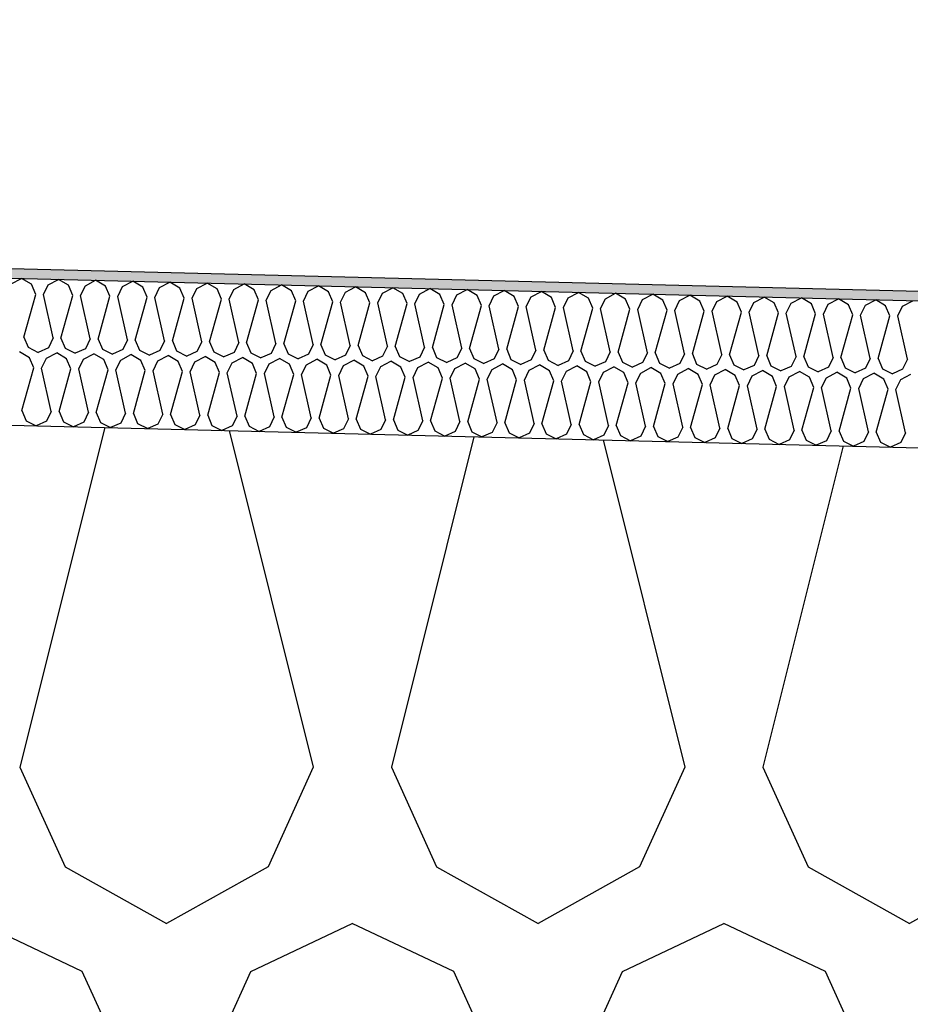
# Model space of a CAD drawing. Header units: millimetres. Extents: x -74465 to -41950, y 1470 to 14690.
# Tile 94 of 132: x -58874 to -58692, y 10484 to 10685. Entities that reach past the tile are written whole.
import ezdxf

# ---------------------------------------------------------------- set-up
doc = ezdxf.new("R2010")
doc.units = ezdxf.units.MM
doc.header["$LTSCALE"] = 0.5
doc.header["$MEASUREMENT"] = 0
doc.linetypes.add('PLINE', pattern=[0])
for name, color, linetype in [('26-- Yttertak (Skravur)(Nye konstruksjoner)', 7, 'Continuous'), ('26-- Yttertak(Nye konstruksjoner)', 7, 'Continuous'), ('262- Taktekking (Skravur)(Nye konstruksjoner)', 7, 'Continuous'), ('262- Taktekking(Nye konstruksjoner)', 7, 'Continuous')]:
    doc.layers.add(name, color=color, linetype=linetype)

# ---------------------------------------------------------------- blocks, each defined once
blk = doc.blocks.new('*X3')
at = {"layer": '26-- Yttertak (Skravur)(Nye konstruksjoner)', "linetype": 'PLINE'}
for p, q in [((-58856.77, 10601.25), (-58874.11, 10531.88)), ((-58831.36, 10600.61), (-58814.18, 10531.88)), ((-58781.37, 10599.36), (-58798.24, 10531.88)), ((-58755, 10598.71), (-58738.3, 10531.88)), ((-58705.96, 10597.48), (-58722.36, 10531.88)), ((-58874.11, 10531.88), (-58864.87, 10511.56)), ((-58814.18, 10531.88), (-58823.42, 10511.56)), ((-58798.24, 10531.88), (-58788.99, 10511.56)), ((-58738.3, 10531.88), (-58747.55, 10511.56)), ((-58722.36, 10531.88), (-58713.11, 10511.56)), ((-58864.87, 10511.56), (-58844.15, 10500)), ((-58823.42, 10511.56), (-58844.15, 10500)), ((-58788.99, 10511.56), (-58768.27, 10500)), ((-58747.55, 10511.56), (-58768.27, 10500)), ((-58713.11, 10511.56), (-58692.39, 10500)), ((-58671.67, 10511.56), (-58692.39, 10500)), ((-58861.36, 10490.19), (-58882.09, 10500)), ((-58826.93, 10490.19), (-58806.21, 10500)), ((-58785.48, 10490.19), (-58806.21, 10500)), ((-58751.05, 10490.19), (-58730.33, 10500)), ((-58709.61, 10490.19), (-58730.33, 10500)), ((-58852.12, 10469.87), (-58861.36, 10490.19)), ((-58836.18, 10469.87), (-58826.93, 10490.19)), ((-58776.24, 10469.87), (-58785.48, 10490.19)), ((-58760.3, 10469.87), (-58751.05, 10490.19)), ((-58700.36, 10469.87), (-58709.61, 10490.19))]:
    blk.add_line(p, q, dxfattribs=at)
blk = doc.blocks.new('*X6')
at = {"layer": '262- Taktekking (Skravur)(Nye konstruksjoner)', "linetype": 'PLINE'}
for p, q in [((-58875.9, 10630.58), (-58873.8, 10631.68)), ((-58871.76, 10630.48), (-58873.8, 10631.68)), ((-58868.31, 10630.39), (-58866.21, 10631.49)), ((-58864.17, 10630.29), (-58866.21, 10631.49)), ((-58860.73, 10630.2), (-58858.63, 10631.3)), ((-58856.59, 10630.1), (-58858.63, 10631.3)), ((-58853.14, 10630.01), (-58851.04, 10631.12)), ((-58849, 10629.91), (-58851.04, 10631.12)), ((-58845.56, 10629.82), (-58843.46, 10630.93)), ((-58841.41, 10629.72), (-58843.46, 10630.93)), ((-58870.88, 10628.42), (-58871.76, 10630.48)), ((-58869.29, 10628.38), (-58868.31, 10630.39)), ((-58863.3, 10628.23), (-58864.17, 10630.29)), ((-58861.7, 10628.19), (-58860.73, 10630.2)), ((-58855.71, 10628.04), (-58856.59, 10630.1)), ((-58854.12, 10628), (-58853.14, 10630.01)), ((-58848.13, 10627.85), (-58849, 10629.91)), ((-58846.53, 10627.81), (-58845.56, 10629.82)), ((-58840.54, 10627.66), (-58841.41, 10629.72)), ((-58838.95, 10627.62), (-58837.97, 10629.63)), ((-58837.97, 10629.63), (-58835.87, 10630.74)), ((-58833.83, 10629.53), (-58835.87, 10630.74)), ((-58832.96, 10627.47), (-58833.83, 10629.53)), ((-58831.36, 10627.43), (-58830.39, 10629.44)), ((-58830.39, 10629.44), (-58828.29, 10630.55)), ((-58826.24, 10629.34), (-58828.29, 10630.55)), ((-58825.37, 10627.28), (-58826.24, 10629.34)), ((-58823.78, 10627.24), (-58822.8, 10629.25)), ((-58822.8, 10629.25), (-58820.7, 10630.36)), ((-58818.66, 10629.15), (-58820.7, 10630.36)), ((-58817.78, 10627.09), (-58818.66, 10629.15)), ((-58816.19, 10627.05), (-58815.22, 10629.06)), ((-58815.22, 10629.06), (-58813.12, 10630.17)), ((-58811.07, 10628.96), (-58813.12, 10630.17)), ((-58810.2, 10626.9), (-58811.07, 10628.96)), ((-58807.63, 10628.87), (-58805.53, 10629.98)), ((-58803.49, 10628.77), (-58805.53, 10629.98)), ((-58800.04, 10628.68), (-58797.94, 10629.79)), ((-58795.9, 10628.58), (-58797.94, 10629.79)), ((-58792.46, 10628.49), (-58790.36, 10629.6)), ((-58788.32, 10628.39), (-58790.36, 10629.6)), ((-58784.87, 10628.3), (-58782.77, 10629.41)), ((-58780.73, 10628.2), (-58782.77, 10629.41)), ((-58777.29, 10628.11), (-58775.19, 10629.22)), ((-58773.15, 10628.01), (-58775.19, 10629.22)), ((-58769.7, 10627.93), (-58767.6, 10629.03)), ((-58765.56, 10627.82), (-58767.6, 10629.03)), ((-58873.3, 10619.68), (-58870.88, 10628.42)), ((-58867.31, 10619.53), (-58869.29, 10628.38)), ((-58865.72, 10619.49), (-58863.3, 10628.23)), ((-58859.72, 10619.34), (-58861.7, 10628.19)), ((-58858.13, 10619.3), (-58855.71, 10628.04)), ((-58852.14, 10619.15), (-58854.12, 10628)), ((-58850.55, 10619.11), (-58848.13, 10627.85)), ((-58844.55, 10618.96), (-58846.53, 10627.81)), ((-58842.96, 10618.92), (-58840.54, 10627.66)), ((-58836.97, 10618.77), (-58838.95, 10627.62)), ((-58835.37, 10618.73), (-58832.96, 10627.47)), ((-58829.38, 10618.58), (-58831.36, 10627.43)), ((-58827.79, 10618.54), (-58825.37, 10627.28)), ((-58821.8, 10618.39), (-58823.78, 10627.24)), ((-58820.2, 10618.35), (-58817.78, 10627.09)), ((-58814.21, 10618.2), (-58816.19, 10627.05)), ((-58812.62, 10618.16), (-58810.2, 10626.9)), ((-58808.61, 10626.87), (-58807.63, 10628.87)), ((-58802.61, 10626.72), (-58803.49, 10628.77)), ((-58801.02, 10626.68), (-58800.04, 10628.68)), ((-58795.03, 10626.53), (-58795.9, 10628.58)), ((-58793.43, 10626.49), (-58792.46, 10628.49)), ((-58787.44, 10626.34), (-58788.32, 10628.39)), ((-58785.85, 10626.3), (-58784.87, 10628.3)), ((-58779.86, 10626.15), (-58780.73, 10628.2)), ((-58778.26, 10626.11), (-58777.29, 10628.11)), ((-58772.27, 10625.96), (-58773.15, 10628.01)), ((-58770.68, 10625.92), (-58769.7, 10627.93)), ((-58764.69, 10625.77), (-58765.56, 10627.82)), ((-58763.09, 10625.73), (-58762.12, 10627.74)), ((-58762.12, 10627.74), (-58760.02, 10628.84)), ((-58757.97, 10627.63), (-58760.02, 10628.84)), ((-58757.1, 10625.58), (-58757.97, 10627.63)), ((-58755.51, 10625.54), (-58754.53, 10627.55)), ((-58754.53, 10627.55), (-58752.43, 10628.65)), ((-58750.39, 10627.44), (-58752.43, 10628.65)), ((-58749.51, 10625.39), (-58750.39, 10627.44)), ((-58747.92, 10625.35), (-58746.95, 10627.36)), ((-58746.95, 10627.36), (-58744.85, 10628.46)), ((-58742.8, 10627.25), (-58744.85, 10628.46)), ((-58741.93, 10625.2), (-58742.8, 10627.25)), ((-58740.34, 10625.16), (-58739.36, 10627.17)), ((-58739.36, 10627.17), (-58737.26, 10628.27)), ((-58735.22, 10627.06), (-58737.26, 10628.27)), ((-58734.34, 10625.01), (-58735.22, 10627.06)), ((-58732.75, 10624.97), (-58731.77, 10626.98)), ((-58731.77, 10626.98), (-58729.67, 10628.08)), ((-58727.63, 10626.87), (-58729.67, 10628.08)), ((-58724.19, 10626.79), (-58722.09, 10627.89)), ((-58720.05, 10626.68), (-58722.09, 10627.89)), ((-58716.6, 10626.6), (-58714.5, 10627.7)), ((-58712.46, 10626.49), (-58714.5, 10627.7)), ((-58709.02, 10626.41), (-58706.92, 10627.51)), ((-58704.88, 10626.3), (-58706.92, 10627.51)), ((-58701.43, 10626.22), (-58699.33, 10627.32)), ((-58697.29, 10626.11), (-58699.33, 10627.32)), ((-58693.85, 10626.03), (-58691.75, 10627.13)), ((-58806.63, 10618.01), (-58808.61, 10626.87)), ((-58805.03, 10617.97), (-58802.61, 10626.72)), ((-58799.04, 10617.82), (-58801.02, 10626.68)), ((-58797.45, 10617.78), (-58795.03, 10626.53)), ((-58791.46, 10617.63), (-58793.43, 10626.49)), ((-58789.86, 10617.59), (-58787.44, 10626.34)), ((-58783.87, 10617.44), (-58785.85, 10626.3)), ((-58782.28, 10617.41), (-58779.86, 10626.15)), ((-58776.28, 10617.26), (-58778.26, 10626.11)), ((-58774.69, 10617.22), (-58772.27, 10625.96)), ((-58768.7, 10617.07), (-58770.68, 10625.92)), ((-58767.1, 10617.03), (-58764.69, 10625.77)), ((-58761.11, 10616.88), (-58763.09, 10625.73)), ((-58759.52, 10616.84), (-58757.1, 10625.58)), ((-58753.53, 10616.69), (-58755.51, 10625.54)), ((-58751.93, 10616.65), (-58749.51, 10625.39)), ((-58745.94, 10616.5), (-58747.92, 10625.35)), ((-58744.35, 10616.46), (-58741.93, 10625.2)), ((-58738.36, 10616.31), (-58740.34, 10625.16)), ((-58736.76, 10616.27), (-58734.34, 10625.01)), ((-58730.77, 10616.12), (-58732.75, 10624.97)), ((-58726.76, 10624.82), (-58727.63, 10626.87)), ((-58725.16, 10624.78), (-58724.19, 10626.79)), ((-58719.17, 10624.63), (-58720.05, 10626.68)), ((-58717.58, 10624.59), (-58716.6, 10626.6)), ((-58711.59, 10624.44), (-58712.46, 10626.49)), ((-58709.99, 10624.4), (-58709.02, 10626.41)), ((-58704, 10624.25), (-58704.88, 10626.3)), ((-58702.41, 10624.21), (-58701.43, 10626.22)), ((-58696.42, 10624.06), (-58697.29, 10626.11)), ((-58694.82, 10624.02), (-58693.85, 10626.03)), ((-58729.18, 10616.08), (-58726.76, 10624.82)), ((-58723.19, 10615.93), (-58725.16, 10624.78)), ((-58721.59, 10615.89), (-58719.17, 10624.63)), ((-58715.6, 10615.74), (-58717.58, 10624.59)), ((-58714.01, 10615.7), (-58711.59, 10624.44)), ((-58708.01, 10615.55), (-58709.99, 10624.4)), ((-58706.42, 10615.51), (-58704, 10624.25)), ((-58700.43, 10615.36), (-58702.41, 10624.21)), ((-58698.84, 10615.32), (-58696.42, 10624.06)), ((-58692.84, 10615.17), (-58694.82, 10624.02)), ((-58873.3, 10619.68), (-58872.43, 10617.63)), ((-58867.31, 10619.53), (-58868.29, 10617.52)), ((-58865.72, 10619.49), (-58864.84, 10617.44)), ((-58859.72, 10619.34), (-58860.7, 10617.33)), ((-58858.13, 10619.3), (-58857.26, 10617.25)), ((-58852.14, 10619.15), (-58853.11, 10617.14)), ((-58850.55, 10619.11), (-58849.67, 10617.06)), ((-58844.55, 10618.96), (-58845.53, 10616.95)), ((-58842.96, 10618.92), (-58842.09, 10616.87)), ((-58872.43, 10617.63), (-58870.38, 10616.59)), ((-58868.29, 10617.52), (-58870.38, 10616.59)), ((-58864.84, 10617.44), (-58862.8, 10616.4)), ((-58860.7, 10617.33), (-58862.8, 10616.4)), ((-58857.26, 10617.25), (-58855.21, 10616.21)), ((-58853.11, 10617.14), (-58855.21, 10616.21)), ((-58849.67, 10617.06), (-58847.63, 10616.03)), ((-58845.53, 10616.95), (-58847.63, 10616.03)), ((-58842.09, 10616.87), (-58840.04, 10615.84)), ((-58836.97, 10618.77), (-58837.94, 10616.76)), ((-58835.37, 10618.73), (-58834.5, 10616.68)), ((-58829.38, 10618.58), (-58830.36, 10616.57)), ((-58827.79, 10618.54), (-58826.92, 10616.49)), ((-58821.8, 10618.39), (-58822.77, 10616.38)), ((-58820.2, 10618.35), (-58819.33, 10616.3)), ((-58814.21, 10618.2), (-58815.19, 10616.2)), ((-58812.62, 10618.16), (-58811.74, 10616.11)), ((-58806.63, 10618.01), (-58807.6, 10616.01)), ((-58805.03, 10617.97), (-58804.16, 10615.92)), ((-58799.04, 10617.82), (-58800.02, 10615.82)), ((-58797.45, 10617.78), (-58796.57, 10615.73)), ((-58791.46, 10617.63), (-58792.43, 10615.63)), ((-58789.86, 10617.59), (-58788.99, 10615.54)), ((-58783.87, 10617.44), (-58784.84, 10615.44)), ((-58782.28, 10617.41), (-58781.4, 10615.35)), ((-58776.28, 10617.26), (-58777.26, 10615.25)), ((-58774.69, 10617.22), (-58773.82, 10615.16)), ((-58768.7, 10617.07), (-58769.67, 10615.06)), ((-58767.1, 10617.03), (-58766.23, 10614.97)), ((-58761.11, 10616.88), (-58762.09, 10614.87)), ((-58872.13, 10615.48), (-58874.17, 10616.69)), ((-58871.26, 10613.43), (-58872.13, 10615.48)), ((-58869.66, 10613.39), (-58868.69, 10615.39)), ((-58868.69, 10615.39), (-58866.59, 10616.5)), ((-58864.55, 10615.29), (-58866.59, 10616.5)), ((-58863.67, 10613.24), (-58864.55, 10615.29)), ((-58862.08, 10613.2), (-58861.1, 10615.21)), ((-58861.1, 10615.21), (-58859, 10616.31)), ((-58856.96, 10615.1), (-58859, 10616.31)), ((-58856.09, 10613.05), (-58856.96, 10615.1)), ((-58854.49, 10613.01), (-58853.52, 10615.02)), ((-58853.52, 10615.02), (-58851.42, 10616.12)), ((-58849.38, 10614.91), (-58851.42, 10616.12)), ((-58848.5, 10612.86), (-58849.38, 10614.91)), ((-58845.93, 10614.83), (-58843.83, 10615.93)), ((-58841.79, 10614.72), (-58843.83, 10615.93)), ((-58837.94, 10616.76), (-58840.04, 10615.84)), ((-58838.35, 10614.64), (-58836.25, 10615.74)), ((-58834.2, 10614.53), (-58836.25, 10615.74)), ((-58834.5, 10616.68), (-58832.45, 10615.65)), ((-58830.36, 10616.57), (-58832.45, 10615.65)), ((-58830.76, 10614.45), (-58828.66, 10615.55)), ((-58826.62, 10614.34), (-58828.66, 10615.55)), ((-58826.92, 10616.49), (-58824.87, 10615.46)), ((-58822.77, 10616.38), (-58824.87, 10615.46)), ((-58823.18, 10614.26), (-58821.08, 10615.36)), ((-58819.03, 10614.15), (-58821.08, 10615.36)), ((-58819.33, 10616.3), (-58817.28, 10615.27)), ((-58815.19, 10616.2), (-58817.28, 10615.27)), ((-58815.59, 10614.07), (-58813.49, 10615.17)), ((-58811.45, 10613.96), (-58813.49, 10615.17)), ((-58811.74, 10616.11), (-58809.7, 10615.08)), ((-58807.6, 10616.01), (-58809.7, 10615.08)), ((-58808.01, 10613.88), (-58805.9, 10614.98)), ((-58803.86, 10613.77), (-58805.9, 10614.98)), ((-58804.16, 10615.92), (-58802.11, 10614.89)), ((-58800.02, 10615.82), (-58802.11, 10614.89)), ((-58796.57, 10615.73), (-58794.53, 10614.7)), ((-58792.43, 10615.63), (-58794.53, 10614.7)), ((-58788.99, 10615.54), (-58786.94, 10614.51)), ((-58784.84, 10615.44), (-58786.94, 10614.51)), ((-58781.4, 10615.35), (-58779.36, 10614.32)), ((-58777.26, 10615.25), (-58779.36, 10614.32)), ((-58773.82, 10615.16), (-58771.77, 10614.13)), ((-58769.67, 10615.06), (-58771.77, 10614.13)), ((-58766.23, 10614.97), (-58764.18, 10613.94)), ((-58762.09, 10614.87), (-58764.18, 10613.94)), ((-58759.52, 10616.84), (-58758.65, 10614.78)), ((-58753.53, 10616.69), (-58754.5, 10614.68)), ((-58751.93, 10616.65), (-58751.06, 10614.59)), ((-58745.94, 10616.5), (-58746.92, 10614.49)), ((-58744.35, 10616.46), (-58743.47, 10614.4)), ((-58738.36, 10616.31), (-58739.33, 10614.3)), ((-58736.76, 10616.27), (-58735.89, 10614.21)), ((-58730.77, 10616.12), (-58731.75, 10614.11)), ((-58729.18, 10616.08), (-58728.3, 10614.02)), ((-58723.19, 10615.93), (-58724.16, 10613.92)), ((-58721.59, 10615.89), (-58720.72, 10613.83)), ((-58715.6, 10615.74), (-58716.58, 10613.73)), ((-58714.01, 10615.7), (-58713.13, 10613.64)), ((-58708.01, 10615.55), (-58708.99, 10613.54)), ((-58706.42, 10615.51), (-58705.55, 10613.45)), ((-58700.43, 10615.36), (-58701.4, 10613.35)), ((-58698.84, 10615.32), (-58697.96, 10613.26)), ((-58692.84, 10615.17), (-58693.82, 10613.16)), ((-58873.68, 10604.69), (-58871.26, 10613.43)), ((-58867.69, 10604.54), (-58869.66, 10613.39)), ((-58866.09, 10604.5), (-58863.67, 10613.24)), ((-58860.1, 10604.35), (-58862.08, 10613.2)), ((-58858.51, 10604.31), (-58856.09, 10613.05)), ((-58852.51, 10604.16), (-58854.49, 10613.01)), ((-58850.92, 10604.12), (-58848.5, 10612.86)), ((-58846.91, 10612.82), (-58845.93, 10614.83)), ((-58840.92, 10612.67), (-58841.79, 10614.72)), ((-58839.32, 10612.63), (-58838.35, 10614.64)), ((-58833.33, 10612.48), (-58834.2, 10614.53)), ((-58831.74, 10612.44), (-58830.76, 10614.45)), ((-58825.75, 10612.29), (-58826.62, 10614.34)), ((-58824.15, 10612.25), (-58823.18, 10614.26)), ((-58818.16, 10612.1), (-58819.03, 10614.15)), ((-58816.57, 10612.06), (-58815.59, 10614.07)), ((-58810.57, 10611.91), (-58811.45, 10613.96)), ((-58808.98, 10611.87), (-58808.01, 10613.88)), ((-58802.99, 10611.72), (-58803.86, 10613.77)), ((-58801.39, 10611.68), (-58800.42, 10613.69)), ((-58800.42, 10613.69), (-58798.32, 10614.79)), ((-58796.28, 10613.58), (-58798.32, 10614.79)), ((-58795.4, 10611.53), (-58796.28, 10613.58)), ((-58793.81, 10611.49), (-58792.83, 10613.5)), ((-58792.83, 10613.5), (-58790.73, 10614.6)), ((-58788.69, 10613.4), (-58790.73, 10614.6)), ((-58787.82, 10611.34), (-58788.69, 10613.4)), ((-58786.22, 10611.3), (-58785.25, 10613.31)), ((-58785.25, 10613.31), (-58783.15, 10614.41)), ((-58781.11, 10613.21), (-58783.15, 10614.41)), ((-58780.23, 10611.15), (-58781.11, 10613.21)), ((-58778.64, 10611.11), (-58777.66, 10613.12)), ((-58777.66, 10613.12), (-58775.56, 10614.22)), ((-58773.52, 10613.02), (-58775.56, 10614.22)), ((-58772.65, 10610.96), (-58773.52, 10613.02)), ((-58771.05, 10610.92), (-58770.08, 10612.93)), ((-58770.08, 10612.93), (-58767.98, 10614.03)), ((-58765.93, 10612.83), (-58767.98, 10614.03)), ((-58765.06, 10610.77), (-58765.93, 10612.83)), ((-58762.49, 10612.74), (-58760.39, 10613.84)), ((-58758.35, 10612.64), (-58760.39, 10613.84)), ((-58758.65, 10614.78), (-58756.6, 10613.75)), ((-58754.5, 10614.68), (-58756.6, 10613.75)), ((-58754.91, 10612.55), (-58752.81, 10613.65)), ((-58750.76, 10612.45), (-58752.81, 10613.65)), ((-58751.06, 10614.59), (-58749.01, 10613.56)), ((-58746.92, 10614.49), (-58749.01, 10613.56)), ((-58747.32, 10612.36), (-58745.22, 10613.47)), ((-58743.18, 10612.26), (-58745.22, 10613.47)), ((-58743.47, 10614.4), (-58741.43, 10613.37)), ((-58739.33, 10614.3), (-58741.43, 10613.37)), ((-58739.74, 10612.17), (-58737.63, 10613.28)), ((-58735.59, 10612.07), (-58737.63, 10613.28)), ((-58735.89, 10614.21), (-58733.84, 10613.18)), ((-58731.75, 10614.11), (-58733.84, 10613.18)), ((-58732.15, 10611.98), (-58730.05, 10613.09)), ((-58728.01, 10611.88), (-58730.05, 10613.09)), ((-58728.3, 10614.02), (-58726.26, 10612.99)), ((-58724.16, 10613.92), (-58726.26, 10612.99)), ((-58724.56, 10611.79), (-58722.46, 10612.9)), ((-58720.42, 10611.69), (-58722.46, 10612.9)), ((-58720.72, 10613.83), (-58718.67, 10612.8)), ((-58716.58, 10613.73), (-58718.67, 10612.8)), ((-58713.13, 10613.64), (-58711.09, 10612.61)), ((-58708.99, 10613.54), (-58711.09, 10612.61)), ((-58705.55, 10613.45), (-58703.5, 10612.42)), ((-58701.4, 10613.35), (-58703.5, 10612.42)), ((-58697.96, 10613.26), (-58695.91, 10612.23)), ((-58693.82, 10613.16), (-58695.91, 10612.23)), ((-58844.93, 10603.97), (-58846.91, 10612.82)), ((-58843.34, 10603.93), (-58840.92, 10612.67)), ((-58837.34, 10603.78), (-58839.32, 10612.63)), ((-58835.75, 10603.74), (-58833.33, 10612.48)), ((-58829.76, 10603.59), (-58831.74, 10612.44)), ((-58828.16, 10603.55), (-58825.75, 10612.29)), ((-58822.17, 10603.4), (-58824.15, 10612.25)), ((-58820.58, 10603.36), (-58818.16, 10612.1)), ((-58814.59, 10603.21), (-58816.57, 10612.06)), ((-58812.99, 10603.17), (-58810.57, 10611.91)), ((-58807, 10603.02), (-58808.98, 10611.87)), ((-58805.41, 10602.98), (-58802.99, 10611.72)), ((-58799.42, 10602.83), (-58801.39, 10611.68)), ((-58797.82, 10602.79), (-58795.4, 10611.53)), ((-58791.83, 10602.64), (-58793.81, 10611.49)), ((-58790.24, 10602.6), (-58787.82, 10611.34)), ((-58784.24, 10602.45), (-58786.22, 10611.3)), ((-58782.65, 10602.41), (-58780.23, 10611.15)), ((-58776.66, 10602.26), (-58778.64, 10611.11)), ((-58775.07, 10602.22), (-58772.65, 10610.96)), ((-58769.07, 10602.07), (-58771.05, 10610.92)), ((-58763.47, 10610.73), (-58762.49, 10612.74)), ((-58757.48, 10610.58), (-58758.35, 10612.64)), ((-58755.88, 10610.54), (-58754.91, 10612.55)), ((-58749.89, 10610.39), (-58750.76, 10612.45)), ((-58748.3, 10610.35), (-58747.32, 10612.36)), ((-58742.3, 10610.2), (-58743.18, 10612.26)), ((-58740.71, 10610.16), (-58739.74, 10612.17)), ((-58734.72, 10610.01), (-58735.59, 10612.07)), ((-58733.12, 10609.97), (-58732.15, 10611.98)), ((-58727.13, 10609.82), (-58728.01, 10611.88)), ((-58725.54, 10609.78), (-58724.56, 10611.79)), ((-58719.55, 10609.63), (-58720.42, 10611.69)), ((-58717.95, 10609.59), (-58716.98, 10611.6)), ((-58716.98, 10611.6), (-58714.88, 10612.71)), ((-58712.84, 10611.5), (-58714.88, 10612.71)), ((-58711.96, 10609.44), (-58712.84, 10611.5)), ((-58710.37, 10609.4), (-58709.39, 10611.41)), ((-58709.39, 10611.41), (-58707.29, 10612.52)), ((-58705.25, 10611.31), (-58707.29, 10612.52)), ((-58704.38, 10609.25), (-58705.25, 10611.31)), ((-58702.78, 10609.22), (-58701.81, 10611.22)), ((-58701.81, 10611.22), (-58699.71, 10612.33)), ((-58697.66, 10611.12), (-58699.71, 10612.33)), ((-58696.79, 10609.07), (-58697.66, 10611.12)), ((-58695.2, 10609.03), (-58694.22, 10611.03)), ((-58694.22, 10611.03), (-58692.12, 10612.14)), ((-58767.48, 10602.03), (-58765.06, 10610.77)), ((-58761.49, 10601.88), (-58763.47, 10610.73)), ((-58759.89, 10601.84), (-58757.48, 10610.58)), ((-58753.9, 10601.69), (-58755.88, 10610.54)), ((-58752.31, 10601.65), (-58749.89, 10610.39)), ((-58746.32, 10601.5), (-58748.3, 10610.35)), ((-58744.72, 10601.46), (-58742.3, 10610.2)), ((-58738.73, 10601.31), (-58740.71, 10610.16)), ((-58737.14, 10601.27), (-58734.72, 10610.01)), ((-58731.15, 10601.12), (-58733.12, 10609.97)), ((-58729.55, 10601.08), (-58727.13, 10609.82)), ((-58723.56, 10600.93), (-58725.54, 10609.78)), ((-58721.97, 10600.89), (-58719.55, 10609.63)), ((-58715.97, 10600.74), (-58717.95, 10609.59)), ((-58714.38, 10600.7), (-58711.96, 10609.44)), ((-58708.39, 10600.55), (-58710.37, 10609.4)), ((-58706.8, 10600.51), (-58704.38, 10609.25)), ((-58700.8, 10600.36), (-58702.78, 10609.22)), ((-58699.21, 10600.32), (-58696.79, 10609.07)), ((-58693.22, 10600.17), (-58695.2, 10609.03)), ((-58873.68, 10604.69), (-58872.8, 10602.63)), ((-58867.69, 10604.54), (-58868.66, 10602.53)), ((-58866.09, 10604.5), (-58865.22, 10602.44)), ((-58860.1, 10604.35), (-58861.07, 10602.34)), ((-58858.51, 10604.31), (-58857.63, 10602.25)), ((-58852.51, 10604.16), (-58853.49, 10602.15)), ((-58850.92, 10604.12), (-58850.05, 10602.06)), ((-58844.93, 10603.97), (-58845.9, 10601.96)), ((-58843.34, 10603.93), (-58842.46, 10601.87)), ((-58837.34, 10603.78), (-58838.32, 10601.77)), ((-58835.75, 10603.74), (-58834.88, 10601.68)), ((-58829.76, 10603.59), (-58830.73, 10601.58)), ((-58828.16, 10603.55), (-58827.29, 10601.49)), ((-58822.17, 10603.4), (-58823.15, 10601.39)), ((-58820.58, 10603.36), (-58819.7, 10601.3)), ((-58814.59, 10603.21), (-58815.56, 10601.2)), ((-58812.99, 10603.17), (-58812.12, 10601.11)), ((-58807, 10603.02), (-58807.98, 10601.01)), ((-58805.41, 10602.98), (-58804.53, 10600.92)), ((-58799.42, 10602.83), (-58800.39, 10600.82)), ((-58797.82, 10602.79), (-58796.95, 10600.73)), ((-58872.8, 10602.63), (-58870.76, 10601.6)), ((-58868.66, 10602.53), (-58870.76, 10601.6)), ((-58865.22, 10602.44), (-58863.17, 10601.41)), ((-58861.07, 10602.34), (-58863.17, 10601.41)), ((-58857.63, 10602.25), (-58855.59, 10601.22)), ((-58853.49, 10602.15), (-58855.59, 10601.22)), ((-58850.05, 10602.06), (-58848, 10601.03)), ((-58845.9, 10601.96), (-58848, 10601.03)), ((-58842.46, 10601.87), (-58840.41, 10600.84)), ((-58838.32, 10601.77), (-58840.41, 10600.84)), ((-58834.88, 10601.68), (-58832.83, 10600.65)), ((-58830.73, 10601.58), (-58832.83, 10600.65)), ((-58827.29, 10601.49), (-58825.24, 10600.46)), ((-58823.15, 10601.39), (-58825.24, 10600.46)), ((-58819.7, 10601.3), (-58817.66, 10600.27)), ((-58815.56, 10601.2), (-58817.66, 10600.27)), ((-58812.12, 10601.11), (-58810.07, 10600.08)), ((-58807.98, 10601.01), (-58810.07, 10600.08)), ((-58804.53, 10600.92), (-58802.49, 10599.89)), ((-58800.39, 10600.82), (-58802.49, 10599.89)), ((-58791.83, 10602.64), (-58792.81, 10600.63)), ((-58790.24, 10602.6), (-58789.36, 10600.55)), ((-58784.24, 10602.45), (-58785.22, 10600.44)), ((-58782.65, 10602.41), (-58781.78, 10600.36)), ((-58776.66, 10602.26), (-58777.63, 10600.25)), ((-58775.07, 10602.22), (-58774.19, 10600.17)), ((-58769.07, 10602.07), (-58770.05, 10600.06)), ((-58767.48, 10602.03), (-58766.61, 10599.98)), ((-58761.49, 10601.88), (-58762.46, 10599.87)), ((-58759.89, 10601.84), (-58759.02, 10599.79)), ((-58753.9, 10601.69), (-58754.88, 10599.68)), ((-58752.31, 10601.65), (-58751.44, 10599.6)), ((-58746.32, 10601.5), (-58747.29, 10599.49)), ((-58744.72, 10601.46), (-58743.85, 10599.41)), ((-58738.73, 10601.31), (-58739.71, 10599.3)), ((-58737.14, 10601.27), (-58736.26, 10599.22)), ((-58731.15, 10601.12), (-58732.12, 10599.11)), ((-58729.55, 10601.08), (-58728.68, 10599.03)), ((-58723.56, 10600.93), (-58724.54, 10598.92)), ((-58721.97, 10600.89), (-58721.09, 10598.84)), ((-58796.95, 10600.73), (-58794.9, 10599.7)), ((-58792.81, 10600.63), (-58794.9, 10599.7)), ((-58789.36, 10600.55), (-58787.32, 10599.51)), ((-58785.22, 10600.44), (-58787.32, 10599.51)), ((-58781.78, 10600.36), (-58779.73, 10599.32)), ((-58777.63, 10600.25), (-58779.73, 10599.32)), ((-58774.19, 10600.17), (-58772.14, 10599.13)), ((-58770.05, 10600.06), (-58772.14, 10599.13)), ((-58766.61, 10599.98), (-58764.56, 10598.94)), ((-58762.46, 10599.87), (-58764.56, 10598.94)), ((-58759.02, 10599.79), (-58756.97, 10598.75)), ((-58754.88, 10599.68), (-58756.97, 10598.75)), ((-58751.44, 10599.6), (-58749.39, 10598.56)), ((-58747.29, 10599.49), (-58749.39, 10598.56)), ((-58743.85, 10599.41), (-58741.8, 10598.38)), ((-58739.71, 10599.3), (-58741.8, 10598.38)), ((-58736.26, 10599.22), (-58734.22, 10598.19)), ((-58732.12, 10599.11), (-58734.22, 10598.19)), ((-58728.68, 10599.03), (-58726.63, 10598)), ((-58724.54, 10598.92), (-58726.63, 10598)), ((-58721.09, 10598.84), (-58719.05, 10597.81)), ((-58715.97, 10600.74), (-58716.95, 10598.73)), ((-58714.38, 10600.7), (-58713.51, 10598.65)), ((-58708.39, 10600.55), (-58709.36, 10598.55)), ((-58706.8, 10600.51), (-58705.92, 10598.46)), ((-58700.8, 10600.36), (-58701.78, 10598.36)), ((-58699.21, 10600.32), (-58698.34, 10598.27)), ((-58693.22, 10600.17), (-58694.19, 10598.17)), ((-58716.95, 10598.73), (-58719.05, 10597.81)), ((-58713.51, 10598.65), (-58711.46, 10597.62)), ((-58709.36, 10598.55), (-58711.46, 10597.62)), ((-58705.92, 10598.46), (-58703.87, 10597.43)), ((-58701.78, 10598.36), (-58703.87, 10597.43)), ((-58698.34, 10598.27), (-58696.29, 10597.24)), ((-58694.19, 10598.17), (-58696.29, 10597.24))]:
    blk.add_line(p, q, dxfattribs=at)

msp = doc.modelspace()

# ---------------------------------------------------------------- hatches: boundary and pattern name
at = {"layer": '262- Taktekking (Skravur)(Nye konstruksjoner)', "linetype": 'Continuous'}
msp.add_hatch(color=256, dxfattribs=at).paths.add_polyline_path([(-55406.57, 10547.01), (-60906.57, 10684.5), (-60906.57, 10682.5), (-55406.57, 10545.01)])

# ---------------------------------------------------------------- linework, layer by layer
at = {"layer": '26-- Yttertak(Nye konstruksjoner)', "linetype": 'PLINE'}
msp.add_line((-60906.57, 10652.49), (-55406.57, 10515), dxfattribs=at)
at = {"layer": '262- Taktekking(Nye konstruksjoner)', "linetype": 'PLINE'}
for p, q in [((-60906.57, 10684.5), (-55406.57, 10547.01)), ((-60906.57, 10682.5), (-55406.57, 10545.01))]:
    msp.add_line(p, q, dxfattribs=at)

# ---------------------------------------------------------------- block references
at = {"layer": '26-- Yttertak(Nye konstruksjoner)'}
msp.add_blockref('*X3', (0, 0), dxfattribs=at)
at = {"layer": '262- Taktekking(Nye konstruksjoner)'}
msp.add_blockref('*X6', (0, 0), dxfattribs=at)

doc.saveas('drawing.dxf')
